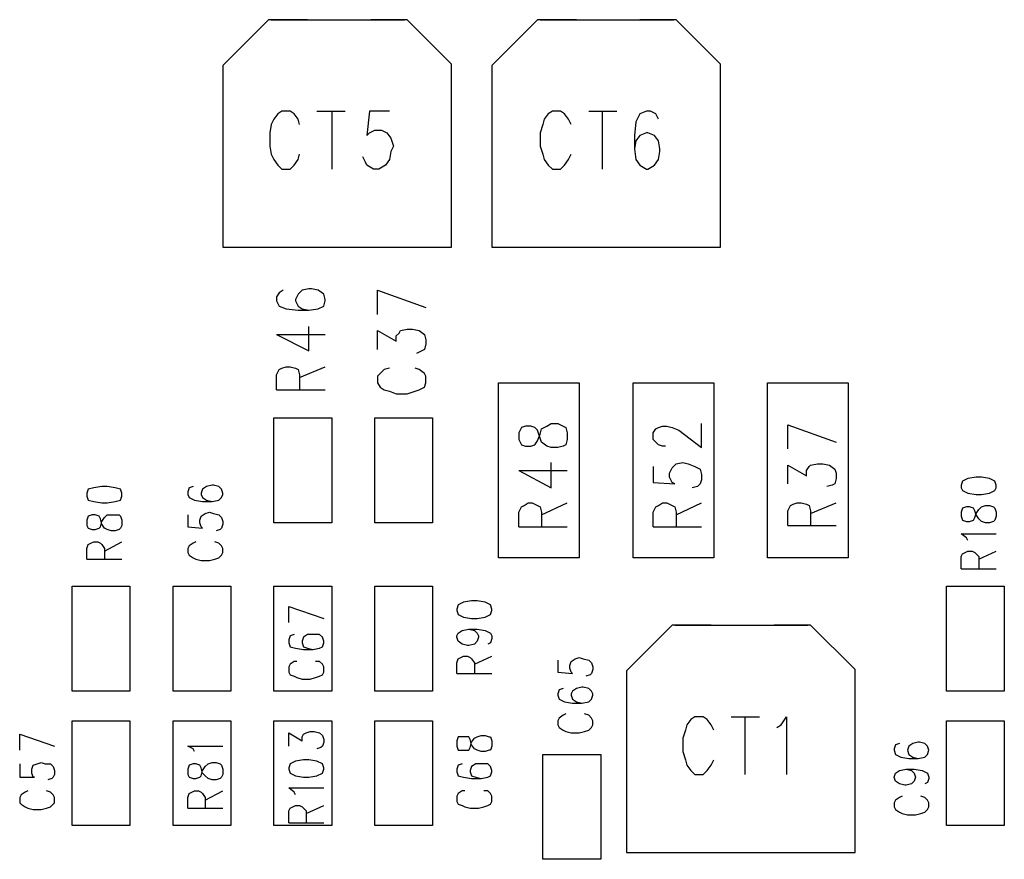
# Model space of a CAD drawing. Extents: x 11.9 to 28.1, y 10.8 to 21.2.
# Tile 20 of 44: x 21.5 to 22.3, y 15.5 to 16.1. Entities that reach past the tile are written whole.
import ezdxf

# ---------------------------------------------------------------- set-up
doc = ezdxf.new("R2010")
doc.units = 0
doc.header["$MEASUREMENT"] = 0
doc.layers.add('LAYNR1', color=2, linetype='Continuous')

msp = doc.modelspace()

# ---------------------------------------------------------------- linework, layer by layer
at = {"layer": 'LAYNR1'}
for points in [[(21.721, 16.13), (21.687, 16.096)], [(21.75, 16.13), (21.721, 16.13)], [(21.723, 16.13), (21.822, 16.13)], [(21.824, 16.13), (21.797, 16.13)], [(21.857, 16.097), (21.824, 16.13)], [(21.921, 16.13), (21.887, 16.096)], [(21.95, 16.13), (21.921, 16.13)], [(21.923, 16.13), (22.022, 16.13)], [(22.024, 16.13), (21.997, 16.13)], [(22.057, 16.097), (22.024, 16.13)], [(21.857, 15.961), (21.857, 16.097)], [(22.057, 15.961), (22.057, 16.097)], [(21.687, 16.096), (21.687, 15.961)], [(21.887, 16.096), (21.887, 15.961)], [(21.744, 16.052), (21.743, 16.056), (21.74, 16.06), (21.737, 16.062), (21.731, 16.062), (21.728, 16.06), (21.725, 16.056), (21.723, 16.052), (21.722, 16.046), (21.722, 16.036), (21.723, 16.03), (21.725, 16.026), (21.728, 16.022), (21.731, 16.019), (21.737, 16.019), (21.74, 16.022), (21.743, 16.026), (21.744, 16.03)], [(21.757, 16.062), (21.778, 16.062)], [(21.768, 16.062), (21.768, 16.019)], [(21.811, 16.062), (21.796, 16.062), (21.794, 16.044), (21.796, 16.046), (21.8, 16.048), (21.805, 16.048), (21.809, 16.046), (21.812, 16.042), (21.814, 16.036), (21.812, 16.032), (21.811, 16.026), (21.808, 16.022), (21.803, 16.019), (21.799, 16.019), (21.794, 16.022), (21.793, 16.024), (21.791, 16.028)], [(21.946, 16.052), (21.944, 16.056), (21.941, 16.06), (21.938, 16.062), (21.932, 16.062), (21.929, 16.06), (21.926, 16.056), (21.925, 16.052), (21.923, 16.046), (21.923, 16.036), (21.925, 16.03), (21.926, 16.026), (21.929, 16.022), (21.932, 16.019), (21.938, 16.019), (21.941, 16.022), (21.944, 16.026), (21.946, 16.03)], [(21.959, 16.062), (21.98, 16.062)], [(21.969, 16.062), (21.969, 16.019)], [(22.011, 16.056), (22.009, 16.06), (22.005, 16.062), (22.002, 16.062), (21.997, 16.06), (21.994, 16.054), (21.993, 16.044), (21.993, 16.034), (21.994, 16.026), (21.997, 16.022), (22.002, 16.019), (22.003, 16.019), (22.008, 16.022), (22.011, 16.026), (22.012, 16.032), (22.012, 16.034), (22.011, 16.04), (22.008, 16.044), (22.003, 16.046), (22.002, 16.046), (21.997, 16.044), (21.994, 16.04), (21.993, 16.034)], [(21.687, 15.961), (21.749, 15.961)], [(21.688, 15.961), (21.854, 15.961)], [(21.793, 15.961), (21.857, 15.961)], [(21.887, 15.961), (21.949, 15.961)], [(21.888, 15.961), (22.054, 15.961)], [(21.993, 15.961), (22.057, 15.961)], [(21.732, 15.929), (21.729, 15.927)], [(21.746, 15.929), (21.743, 15.926)], [(21.751, 15.93), (21.746, 15.929)], [(21.753, 15.93), (21.751, 15.93)], [(21.758, 15.929), (21.753, 15.93)], [(21.762, 15.926), (21.758, 15.929)], [(21.802, 15.929), (21.838, 15.916)], [(21.802, 15.911), (21.802, 15.929)], [(21.729, 15.927), (21.727, 15.924)], [(21.727, 15.924), (21.727, 15.921)], [(21.727, 15.921), (21.729, 15.917)], [(21.743, 15.926), (21.741, 15.922)], [(21.741, 15.922), (21.741, 15.921)], [(21.741, 15.921), (21.743, 15.917)], [(21.763, 15.922), (21.762, 15.926)], [(21.762, 15.917), (21.763, 15.921)], [(21.763, 15.921), (21.763, 15.922)], [(21.729, 15.917), (21.734, 15.915)], [(21.734, 15.915), (21.743, 15.914)], [(21.743, 15.917), (21.746, 15.915)], [(21.743, 15.914), (21.751, 15.914)], [(21.746, 15.915), (21.751, 15.914)], [(21.751, 15.914), (21.758, 15.915)], [(21.758, 15.915), (21.762, 15.917)], [(21.751, 15.884), (21.751, 15.902)], [(21.802, 15.885), (21.802, 15.899), (21.816, 15.891), (21.816, 15.895), (21.818, 15.897), (21.819, 15.899), (21.824, 15.9), (21.828, 15.9), (21.833, 15.899), (21.837, 15.896), (21.838, 15.892), (21.838, 15.889), (21.837, 15.885), (21.835, 15.884), (21.831, 15.882)], [(21.727, 15.896), (21.751, 15.884)], [(21.727, 15.896), (21.763, 15.896)], [(21.727, 15.866), (21.729, 15.87)], [(21.729, 15.87), (21.731, 15.871)], [(21.731, 15.871), (21.734, 15.872)], [(21.734, 15.872), (21.737, 15.872)], [(21.737, 15.872), (21.741, 15.871)], [(21.741, 15.871), (21.743, 15.87)], [(21.743, 15.87), (21.744, 15.866)], [(21.744, 15.864), (21.763, 15.872)], [(21.811, 15.871), (21.807, 15.87), (21.804, 15.867), (21.802, 15.865), (21.802, 15.86), (21.804, 15.857), (21.807, 15.855), (21.811, 15.854), (21.816, 15.852), (21.824, 15.852), (21.83, 15.854), (21.833, 15.855), (21.837, 15.857), (21.838, 15.86), (21.838, 15.865), (21.837, 15.867), (21.833, 15.87), (21.83, 15.871)], [(21.727, 15.855), (21.727, 15.866)], [(21.744, 15.866), (21.744, 15.855)], [(21.892, 15.73), (21.892, 15.86)], [(21.892, 15.86), (21.952, 15.86)], [(21.952, 15.86), (21.952, 15.73)], [(21.992, 15.73), (21.992, 15.86)], [(21.992, 15.86), (22.052, 15.86)], [(22.052, 15.86), (22.052, 15.73)], [(22.092, 15.73), (22.092, 15.86)], [(22.092, 15.86), (22.152, 15.86)], [(22.152, 15.86), (22.152, 15.73)], [(21.727, 15.855), (21.763, 15.855)], [(21.725, 15.756), (21.725, 15.834)], [(21.725, 15.834), (21.768, 15.834)], [(21.768, 15.834), (21.768, 15.756)], [(21.8, 15.756), (21.8, 15.834)], [(21.8, 15.834), (21.843, 15.834)], [(21.843, 15.834), (21.843, 15.756)], [(22.016, 15.813), (22.014, 15.813), (22.011, 15.814), (22.009, 15.816), (22.007, 15.818), (22.007, 15.823), (22.009, 15.826), (22.011, 15.827), (22.014, 15.828), (22.017, 15.828), (22.021, 15.827), (22.026, 15.825), (22.043, 15.812), (22.043, 15.83)], [(22.107, 15.829), (22.143, 15.816)], [(22.107, 15.811), (22.107, 15.829)], [(21.907, 15.795), (21.931, 15.782), (21.931, 15.801)], [(22.007, 15.798), (22.007, 15.786), (22.023, 15.785), (22.021, 15.786), (22.019, 15.79), (22.019, 15.793), (22.021, 15.797), (22.024, 15.8), (22.029, 15.801), (22.033, 15.8), (22.038, 15.798), (22.042, 15.796), (22.043, 15.792), (22.043, 15.788), (22.042, 15.785), (22.04, 15.783), (22.036, 15.782)], [(22.107, 15.785), (22.107, 15.799)], [(22.107, 15.799), (22.121, 15.791)], [(22.121, 15.795), (22.123, 15.798)], [(22.123, 15.798), (22.124, 15.799)], [(22.124, 15.799), (22.129, 15.8)], [(22.129, 15.8), (22.133, 15.8)], [(22.133, 15.8), (22.138, 15.799)], [(22.138, 15.799), (22.142, 15.796)], [(21.907, 15.795), (21.943, 15.795)], [(22.121, 15.791), (22.121, 15.795)], [(22.142, 15.796), (22.143, 15.793)], [(22.143, 15.793), (22.143, 15.789)], [(22.247, 15.79), (22.241, 15.789)], [(22.251, 15.79), (22.247, 15.79)], [(22.257, 15.789), (22.251, 15.79)], [(21.591, 15.782), (21.587, 15.781)], [(21.597, 15.783), (21.591, 15.782)], [(21.601, 15.783), (21.597, 15.783)], [(21.607, 15.782), (21.601, 15.783)], [(21.611, 15.781), (21.607, 15.782)], [(21.662, 15.782), (21.661, 15.779)], [(21.665, 15.783), (21.662, 15.782)], [(21.675, 15.783), (21.672, 15.781)], [(21.679, 15.784), (21.675, 15.783)], [(21.68, 15.784), (21.679, 15.784)], [(21.684, 15.783), (21.68, 15.784)], [(21.686, 15.781), (21.684, 15.783)], [(22.14, 15.784), (22.136, 15.783)], [(22.142, 15.785), (22.14, 15.784)], [(22.143, 15.789), (22.142, 15.785)], [(22.237, 15.787), (22.236, 15.784)], [(22.236, 15.784), (22.236, 15.782)], [(22.236, 15.782), (22.237, 15.78)], [(22.241, 15.789), (22.237, 15.787)], [(22.261, 15.787), (22.257, 15.789)], [(22.262, 15.784), (22.261, 15.787)], [(22.261, 15.78), (22.262, 15.782)], [(22.262, 15.782), (22.262, 15.784)], [(21.587, 15.781), (21.586, 15.778)], [(21.586, 15.778), (21.586, 15.776)], [(21.586, 15.776), (21.587, 15.773)], [(21.612, 15.778), (21.611, 15.781)], [(21.611, 15.773), (21.612, 15.776)], [(21.612, 15.776), (21.612, 15.778)], [(21.661, 15.779), (21.661, 15.777)], [(21.661, 15.777), (21.662, 15.775)], [(21.662, 15.775), (21.666, 15.773)], [(21.672, 15.781), (21.671, 15.778)], [(21.671, 15.778), (21.671, 15.777)], [(21.671, 15.777), (21.672, 15.775)], [(21.672, 15.775), (21.675, 15.773)], [(21.684, 15.773), (21.686, 15.775)], [(21.687, 15.778), (21.686, 15.781)], [(21.686, 15.775), (21.687, 15.777)], [(21.687, 15.777), (21.687, 15.778)], [(22.237, 15.78), (22.241, 15.778)], [(22.241, 15.778), (22.247, 15.777)], [(22.247, 15.777), (22.251, 15.777)], [(22.251, 15.777), (22.257, 15.778)], [(22.257, 15.778), (22.261, 15.78)], [(21.587, 15.773), (21.591, 15.772)], [(21.591, 15.772), (21.597, 15.771)], [(21.597, 15.771), (21.601, 15.771)], [(21.601, 15.771), (21.607, 15.772)], [(21.607, 15.772), (21.611, 15.773)], [(21.666, 15.773), (21.672, 15.772)], [(21.672, 15.772), (21.679, 15.772)], [(21.675, 15.773), (21.679, 15.772)], [(21.679, 15.772), (21.684, 15.773)], [(21.907, 15.753), (21.907, 15.764), (21.909, 15.768), (21.911, 15.769), (21.914, 15.771), (21.917, 15.771), (21.921, 15.769), (21.923, 15.768), (21.924, 15.764), (21.924, 15.753)], [(21.924, 15.762), (21.943, 15.771)], [(22.007, 15.753), (22.007, 15.764), (22.009, 15.768), (22.011, 15.769), (22.014, 15.771), (22.017, 15.771), (22.021, 15.769), (22.023, 15.768), (22.024, 15.764), (22.024, 15.753)], [(22.024, 15.762), (22.043, 15.771)], [(22.107, 15.765), (22.109, 15.769)], [(22.109, 15.769), (22.111, 15.77)], [(22.111, 15.77), (22.114, 15.771)], [(22.114, 15.771), (22.117, 15.771)], [(22.117, 15.771), (22.121, 15.77)], [(22.121, 15.77), (22.123, 15.769)], [(22.123, 15.769), (22.124, 15.765)], [(22.124, 15.763), (22.143, 15.771)], [(22.24, 15.768), (22.237, 15.767)], [(22.242, 15.768), (22.24, 15.768)], [(22.245, 15.767), (22.242, 15.768)], [(22.249, 15.766), (22.251, 15.768)], [(22.251, 15.768), (22.254, 15.769)], [(22.254, 15.769), (22.257, 15.769)], [(22.257, 15.769), (22.26, 15.768)], [(22.26, 15.768), (22.261, 15.767)], [(21.587, 15.761), (21.586, 15.758)], [(21.59, 15.762), (21.587, 15.761)], [(21.592, 15.762), (21.59, 15.762)], [(21.595, 15.761), (21.592, 15.762)], [(21.596, 15.759), (21.595, 15.761)], [(21.597, 15.757), (21.599, 15.76)], [(21.599, 15.76), (21.601, 15.762)], [(21.601, 15.762), (21.604, 15.762)], [(21.604, 15.762), (21.607, 15.762)], [(21.607, 15.762), (21.61, 15.762)], [(21.61, 15.762), (21.611, 15.761)], [(21.611, 15.761), (21.612, 15.758)], [(21.661, 15.762), (21.661, 15.753)], [(21.67, 15.758), (21.671, 15.761)], [(21.671, 15.761), (21.674, 15.763)], [(21.674, 15.763), (21.677, 15.764)], [(21.677, 15.764), (21.68, 15.763)], [(21.68, 15.763), (21.684, 15.762)], [(21.684, 15.762), (21.686, 15.76)], [(21.686, 15.76), (21.687, 15.757)], [(22.107, 15.754), (22.107, 15.765)], [(22.124, 15.765), (22.124, 15.754)], [(22.237, 15.767), (22.236, 15.764)], [(22.236, 15.764), (22.236, 15.761)], [(22.236, 15.761), (22.237, 15.758)], [(22.246, 15.765), (22.245, 15.767)], [(22.245, 15.758), (22.246, 15.76)], [(22.247, 15.762), (22.246, 15.765)], [(22.246, 15.76), (22.247, 15.763)], [(22.247, 15.763), (22.249, 15.766)], [(22.249, 15.759), (22.247, 15.762)], [(22.261, 15.767), (22.262, 15.764)], [(22.262, 15.761), (22.261, 15.758)], [(22.262, 15.764), (22.262, 15.761)], [(21.586, 15.758), (21.586, 15.754)], [(21.586, 15.754), (21.587, 15.752)], [(21.595, 15.752), (21.596, 15.753)], [(21.597, 15.755), (21.596, 15.759)], [(21.596, 15.753), (21.597, 15.757)], [(21.599, 15.752), (21.597, 15.755)], [(21.612, 15.754), (21.611, 15.752)], [(21.612, 15.758), (21.612, 15.754)], [(21.661, 15.753), (21.672, 15.752)], [(21.67, 15.756), (21.67, 15.758)], [(21.671, 15.753), (21.67, 15.756)], [(21.672, 15.752), (21.671, 15.753)], [(21.687, 15.755), (21.686, 15.752)], [(21.687, 15.757), (21.687, 15.755)], [(21.768, 15.756), (21.725, 15.756)], [(21.843, 15.756), (21.8, 15.756)], [(21.907, 15.753), (21.943, 15.753)], [(22.007, 15.753), (22.043, 15.753)], [(22.107, 15.754), (22.143, 15.754)], [(22.237, 15.758), (22.24, 15.757)], [(22.24, 15.757), (22.242, 15.757)], [(22.242, 15.757), (22.245, 15.758)], [(22.251, 15.757), (22.249, 15.759)], [(22.254, 15.756), (22.251, 15.757)], [(22.257, 15.756), (22.254, 15.756)], [(22.26, 15.757), (22.257, 15.756)], [(22.261, 15.758), (22.26, 15.757)], [(21.587, 15.752), (21.59, 15.751)], [(21.59, 15.751), (21.592, 15.751)], [(21.592, 15.751), (21.595, 15.752)], [(21.601, 15.751), (21.599, 15.752)], [(21.604, 15.75), (21.601, 15.751)], [(21.607, 15.75), (21.604, 15.75)], [(21.61, 15.751), (21.607, 15.75)], [(21.611, 15.752), (21.61, 15.751)], [(21.685, 15.751), (21.682, 15.75)], [(21.686, 15.752), (21.685, 15.751)], [(22.24, 15.745), (22.236, 15.748)], [(22.236, 15.748), (22.262, 15.748)], [(21.586, 15.737), (21.587, 15.74)], [(21.587, 15.74), (21.589, 15.741)], [(21.589, 15.741), (21.591, 15.742)], [(21.591, 15.742), (21.594, 15.742)], [(21.594, 15.742), (21.596, 15.741)], [(21.596, 15.741), (21.597, 15.74)], [(21.597, 15.74), (21.599, 15.737)], [(21.599, 15.735), (21.612, 15.742)], [(21.662, 15.739), (21.661, 15.737)], [(21.665, 15.741), (21.662, 15.739)], [(21.667, 15.742), (21.665, 15.741)], [(21.684, 15.741), (21.681, 15.742)], [(21.686, 15.739), (21.684, 15.741)], [(21.687, 15.737), (21.686, 15.739)], [(22.241, 15.743), (22.24, 15.745)], [(21.586, 15.729), (21.586, 15.737)], [(21.599, 15.737), (21.599, 15.729)], [(21.661, 15.737), (21.661, 15.734)], [(21.661, 15.734), (21.662, 15.732)], [(21.662, 15.732), (21.665, 15.73)], [(21.684, 15.73), (21.686, 15.732)], [(21.686, 15.732), (21.687, 15.734)], [(21.687, 15.734), (21.687, 15.737)], [(22.236, 15.731), (22.237, 15.733)], [(22.236, 15.722), (22.236, 15.731)], [(22.237, 15.733), (22.239, 15.734)], [(22.239, 15.734), (22.241, 15.735)], [(22.241, 15.735), (22.244, 15.735)], [(22.244, 15.735), (22.246, 15.734)], [(22.246, 15.734), (22.247, 15.733)], [(22.247, 15.733), (22.249, 15.731)], [(22.249, 15.729), (22.262, 15.735)], [(22.249, 15.731), (22.249, 15.722)], [(21.586, 15.729), (21.612, 15.729)], [(21.665, 15.73), (21.667, 15.729)], [(21.667, 15.729), (21.671, 15.728)], [(21.671, 15.728), (21.677, 15.728)], [(21.677, 15.728), (21.681, 15.729)], [(21.681, 15.729), (21.684, 15.73)], [(21.952, 15.73), (21.892, 15.73)], [(22.052, 15.73), (21.992, 15.73)], [(22.152, 15.73), (22.092, 15.73)], [(22.236, 15.722), (22.262, 15.722)], [(21.575, 15.631), (21.575, 15.709)], [(21.575, 15.709), (21.618, 15.709)], [(21.618, 15.709), (21.618, 15.631)], [(21.65, 15.631), (21.65, 15.709)], [(21.65, 15.709), (21.693, 15.709)], [(21.693, 15.709), (21.693, 15.631)], [(21.725, 15.631), (21.725, 15.709)], [(21.725, 15.709), (21.768, 15.709)], [(21.768, 15.709), (21.768, 15.631)], [(21.8, 15.631), (21.8, 15.709)], [(21.8, 15.709), (21.843, 15.709)], [(21.843, 15.709), (21.843, 15.631)], [(22.225, 15.631), (22.225, 15.709)], [(22.225, 15.709), (22.268, 15.709)], [(22.268, 15.709), (22.268, 15.631)], [(21.862, 15.695), (21.861, 15.692)], [(21.866, 15.697), (21.862, 15.695)], [(21.872, 15.698), (21.866, 15.697)], [(21.876, 15.698), (21.872, 15.698)], [(21.882, 15.697), (21.876, 15.698)], [(21.886, 15.695), (21.882, 15.697)], [(21.887, 15.692), (21.886, 15.695)], [(21.736, 15.694), (21.762, 15.685)], [(21.736, 15.682), (21.736, 15.694)], [(21.861, 15.692), (21.861, 15.691)], [(21.861, 15.691), (21.862, 15.688)], [(21.862, 15.688), (21.866, 15.686)], [(21.882, 15.686), (21.886, 15.688)], [(21.886, 15.688), (21.887, 15.691)], [(21.887, 15.691), (21.887, 15.692)], [(21.866, 15.686), (21.872, 15.685)], [(21.872, 15.685), (21.876, 15.685)], [(21.876, 15.685), (21.882, 15.686)], [(22.021, 15.68), (21.987, 15.646)], [(22.05, 15.68), (22.021, 15.68)], [(22.023, 15.68), (22.122, 15.68)], [(22.124, 15.68), (22.097, 15.68)], [(22.157, 15.647), (22.124, 15.68)], [(21.74, 15.673), (21.737, 15.672)], [(21.75, 15.673), (21.747, 15.671)], [(21.754, 15.673), (21.75, 15.673)], [(21.755, 15.673), (21.754, 15.673)], [(21.759, 15.673), (21.755, 15.673)], [(21.761, 15.671), (21.759, 15.673)], [(21.861, 15.672), (21.862, 15.674)], [(21.862, 15.674), (21.865, 15.676)], [(21.865, 15.676), (21.87, 15.677)], [(21.87, 15.677), (21.874, 15.676)], [(21.87, 15.677), (21.876, 15.677)], [(21.874, 15.676), (21.876, 15.674)], [(21.876, 15.677), (21.882, 15.676)], [(21.876, 15.674), (21.877, 15.672)], [(21.882, 15.676), (21.886, 15.674)], [(21.886, 15.674), (21.887, 15.672)], [(21.737, 15.672), (21.736, 15.669)], [(21.736, 15.669), (21.736, 15.667)], [(21.736, 15.667), (21.737, 15.664)], [(21.747, 15.671), (21.746, 15.668)], [(21.746, 15.668), (21.746, 15.667)], [(21.746, 15.667), (21.747, 15.664)], [(21.762, 15.668), (21.761, 15.671)], [(21.761, 15.664), (21.762, 15.667)], [(21.762, 15.667), (21.762, 15.668)], [(21.861, 15.671), (21.861, 15.672)], [(21.862, 15.668), (21.861, 15.671)], [(21.865, 15.666), (21.862, 15.668)], [(21.869, 15.665), (21.865, 15.666)], [(21.87, 15.665), (21.869, 15.665)], [(21.874, 15.666), (21.87, 15.665)], [(21.876, 15.668), (21.874, 15.666)], [(21.877, 15.671), (21.876, 15.668)], [(21.877, 15.672), (21.877, 15.671)], [(21.886, 15.667), (21.884, 15.666)], [(21.887, 15.67), (21.886, 15.667)], [(21.887, 15.672), (21.887, 15.67)], [(21.737, 15.664), (21.741, 15.663)], [(21.741, 15.663), (21.747, 15.662)], [(21.747, 15.664), (21.75, 15.663)], [(21.747, 15.662), (21.754, 15.662)], [(21.75, 15.663), (21.754, 15.662)], [(21.754, 15.662), (21.759, 15.663)], [(21.759, 15.663), (21.761, 15.664)], [(21.737, 15.651), (21.736, 15.649)], [(21.74, 15.653), (21.737, 15.651)], [(21.742, 15.653), (21.74, 15.653)], [(21.759, 15.653), (21.756, 15.653)], [(21.761, 15.651), (21.759, 15.653)], [(21.762, 15.649), (21.761, 15.651)], [(21.861, 15.652), (21.862, 15.655)], [(21.861, 15.644), (21.861, 15.652)], [(21.862, 15.655), (21.864, 15.656)], [(21.864, 15.656), (21.866, 15.657)], [(21.866, 15.657), (21.869, 15.657)], [(21.869, 15.657), (21.871, 15.656)], [(21.871, 15.656), (21.872, 15.655)], [(21.872, 15.655), (21.874, 15.652)], [(21.874, 15.651), (21.887, 15.657)], [(21.874, 15.652), (21.874, 15.644)], [(21.936, 15.654), (21.936, 15.645)], [(21.945, 15.65), (21.946, 15.653)], [(21.946, 15.653), (21.949, 15.655)], [(21.949, 15.655), (21.952, 15.656)], [(21.952, 15.656), (21.955, 15.655)], [(21.955, 15.655), (21.959, 15.654)], [(21.959, 15.654), (21.961, 15.652)], [(21.961, 15.652), (21.962, 15.649)], [(21.736, 15.649), (21.736, 15.645)], [(21.736, 15.645), (21.737, 15.643)], [(21.737, 15.643), (21.74, 15.642)], [(21.759, 15.642), (21.761, 15.643)], [(21.761, 15.643), (21.762, 15.645)], [(21.762, 15.645), (21.762, 15.649)], [(21.861, 15.644), (21.887, 15.644)], [(21.936, 15.645), (21.947, 15.644)], [(21.945, 15.648), (21.945, 15.65)], [(21.946, 15.645), (21.945, 15.648)], [(21.947, 15.644), (21.946, 15.645)], [(21.96, 15.643), (21.957, 15.642)], [(21.961, 15.644), (21.96, 15.643)], [(21.962, 15.647), (21.961, 15.644)], [(21.962, 15.649), (21.962, 15.647)], [(21.987, 15.646), (21.987, 15.511)], [(22.157, 15.511), (22.157, 15.647)], [(21.74, 15.642), (21.742, 15.641)], [(21.742, 15.641), (21.746, 15.64)], [(21.746, 15.64), (21.752, 15.64)], [(21.752, 15.64), (21.756, 15.641)], [(21.756, 15.641), (21.759, 15.642)], [(21.618, 15.631), (21.575, 15.631)], [(21.693, 15.631), (21.65, 15.631)], [(21.768, 15.631), (21.725, 15.631)], [(21.843, 15.631), (21.8, 15.631)], [(21.937, 15.632), (21.936, 15.629)], [(21.936, 15.629), (21.936, 15.628)], [(21.94, 15.633), (21.937, 15.632)], [(21.947, 15.631), (21.946, 15.629)], [(21.946, 15.629), (21.946, 15.628)], [(21.95, 15.633), (21.947, 15.631)], [(21.954, 15.634), (21.95, 15.633)], [(21.955, 15.634), (21.954, 15.634)], [(21.959, 15.633), (21.955, 15.634)], [(21.961, 15.631), (21.959, 15.633)], [(21.962, 15.629), (21.961, 15.631)], [(21.962, 15.628), (21.962, 15.629)], [(22.268, 15.631), (22.225, 15.631)], [(21.936, 15.628), (21.937, 15.625)], [(21.937, 15.625), (21.941, 15.623)], [(21.941, 15.623), (21.947, 15.622)], [(21.946, 15.628), (21.947, 15.625)], [(21.947, 15.625), (21.95, 15.623)], [(21.947, 15.622), (21.954, 15.622)], [(21.95, 15.623), (21.954, 15.622)], [(21.954, 15.622), (21.959, 15.623)], [(21.959, 15.623), (21.961, 15.625)], [(21.961, 15.625), (21.962, 15.628)], [(21.942, 15.614), (21.94, 15.613)], [(21.959, 15.613), (21.956, 15.614)], [(21.575, 15.531), (21.575, 15.609)], [(21.575, 15.609), (21.618, 15.609)], [(21.618, 15.609), (21.618, 15.531)], [(21.65, 15.531), (21.65, 15.609)], [(21.65, 15.609), (21.693, 15.609)], [(21.693, 15.609), (21.693, 15.531)], [(21.725, 15.531), (21.725, 15.609)], [(21.725, 15.609), (21.768, 15.609)], [(21.768, 15.609), (21.768, 15.531)], [(21.8, 15.531), (21.8, 15.609)], [(21.8, 15.609), (21.843, 15.609)], [(21.843, 15.609), (21.843, 15.531)], [(21.937, 15.611), (21.936, 15.609)], [(21.936, 15.609), (21.936, 15.606)], [(21.94, 15.613), (21.937, 15.611)], [(21.961, 15.611), (21.959, 15.613)], [(21.962, 15.609), (21.961, 15.611)], [(21.962, 15.606), (21.962, 15.609)], [(22.052, 15.602), (22.05, 15.606), (22.047, 15.61), (22.044, 15.612), (22.038, 15.612), (22.035, 15.61), (22.032, 15.606), (22.031, 15.602), (22.029, 15.596), (22.029, 15.586), (22.031, 15.58), (22.032, 15.576), (22.035, 15.572), (22.038, 15.569), (22.044, 15.569), (22.047, 15.572), (22.05, 15.576), (22.052, 15.58)], [(22.065, 15.612), (22.086, 15.612)], [(22.075, 15.612), (22.075, 15.569)], [(22.099, 15.604), (22.102, 15.606), (22.106, 15.612), (22.106, 15.569)], [(22.225, 15.531), (22.225, 15.609)], [(22.225, 15.609), (22.268, 15.609)], [(22.268, 15.609), (22.268, 15.531)], [(21.536, 15.599), (21.562, 15.59)], [(21.536, 15.587), (21.536, 15.599)], [(21.736, 15.59), (21.736, 15.6)], [(21.736, 15.6), (21.746, 15.594)], [(21.746, 15.597), (21.747, 15.599)], [(21.747, 15.599), (21.749, 15.6)], [(21.749, 15.6), (21.752, 15.601)], [(21.752, 15.601), (21.755, 15.601)], [(21.755, 15.601), (21.759, 15.6)], [(21.759, 15.6), (21.761, 15.598)], [(21.936, 15.606), (21.937, 15.604)], [(21.937, 15.604), (21.94, 15.602)], [(21.94, 15.602), (21.942, 15.601)], [(21.942, 15.601), (21.946, 15.6)], [(21.946, 15.6), (21.952, 15.6)], [(21.952, 15.6), (21.956, 15.601)], [(21.956, 15.601), (21.959, 15.602)], [(21.959, 15.602), (21.961, 15.604)], [(21.961, 15.604), (21.962, 15.606)], [(21.746, 15.594), (21.746, 15.597)], [(21.761, 15.598), (21.762, 15.595)], [(21.762, 15.593), (21.761, 15.59)], [(21.762, 15.595), (21.762, 15.593)], [(21.862, 15.597), (21.861, 15.594)], [(21.861, 15.594), (21.861, 15.59)], [(21.865, 15.597), (21.862, 15.597)], [(21.867, 15.597), (21.865, 15.597)], [(21.87, 15.597), (21.867, 15.597)], [(21.871, 15.595), (21.87, 15.597)], [(21.872, 15.591), (21.871, 15.595)], [(21.871, 15.589), (21.872, 15.593)], [(21.872, 15.593), (21.874, 15.596)], [(21.874, 15.596), (21.876, 15.597)], [(21.876, 15.597), (21.879, 15.598)], [(21.879, 15.598), (21.882, 15.598)], [(21.882, 15.598), (21.885, 15.597)], [(21.885, 15.597), (21.886, 15.597)], [(21.886, 15.597), (21.887, 15.594)], [(21.887, 15.594), (21.887, 15.59)], [(22.19, 15.592), (22.187, 15.591)], [(22.2, 15.592), (22.197, 15.59)], [(22.204, 15.593), (22.2, 15.592)], [(22.205, 15.593), (22.204, 15.593)], [(22.209, 15.592), (22.205, 15.593)], [(22.211, 15.59), (22.209, 15.592)], [(21.665, 15.588), (21.661, 15.59)], [(21.661, 15.59), (21.687, 15.59)], [(21.666, 15.586), (21.665, 15.588)], [(21.76, 15.589), (21.757, 15.588)], [(21.761, 15.59), (21.76, 15.589)], [(21.861, 15.59), (21.862, 15.587)], [(21.862, 15.587), (21.865, 15.587)], [(21.865, 15.587), (21.867, 15.587)], [(21.867, 15.587), (21.87, 15.587)], [(21.87, 15.587), (21.871, 15.589)], [(21.874, 15.588), (21.872, 15.591)], [(21.876, 15.587), (21.874, 15.588)], [(21.879, 15.586), (21.876, 15.587)], [(21.882, 15.586), (21.879, 15.586)], [(21.885, 15.587), (21.882, 15.586)], [(21.886, 15.587), (21.885, 15.587)], [(21.887, 15.59), (21.886, 15.587)], [(22.187, 15.591), (22.186, 15.588)], [(22.186, 15.588), (22.186, 15.587)], [(22.186, 15.587), (22.187, 15.584)], [(22.197, 15.59), (22.196, 15.587)], [(22.196, 15.587), (22.196, 15.587)], [(22.196, 15.587), (22.197, 15.584)], [(22.212, 15.587), (22.211, 15.59)], [(22.211, 15.584), (22.212, 15.587)], [(22.212, 15.587), (22.212, 15.587)], [(21.536, 15.577), (21.536, 15.567)], [(21.546, 15.576), (21.549, 15.577)], [(21.549, 15.577), (21.552, 15.578)], [(21.552, 15.578), (21.555, 15.577)], [(21.555, 15.577), (21.559, 15.577)], [(21.559, 15.577), (21.561, 15.575)], [(21.665, 15.577), (21.662, 15.576)], [(21.667, 15.577), (21.665, 15.577)], [(21.67, 15.576), (21.667, 15.577)], [(21.674, 15.575), (21.676, 15.577)], [(21.676, 15.577), (21.679, 15.578)], [(21.679, 15.578), (21.682, 15.578)], [(21.682, 15.578), (21.685, 15.577)], [(21.685, 15.577), (21.686, 15.576)], [(21.737, 15.577), (21.736, 15.574)], [(21.741, 15.579), (21.737, 15.577)], [(21.747, 15.58), (21.741, 15.579)], [(21.751, 15.58), (21.747, 15.58)], [(21.757, 15.579), (21.751, 15.58)], [(21.761, 15.577), (21.757, 15.579)], [(21.762, 15.574), (21.761, 15.577)], [(21.865, 15.577), (21.862, 15.576)], [(21.875, 15.577), (21.872, 15.575)], [(21.879, 15.577), (21.875, 15.577)], [(21.88, 15.577), (21.879, 15.577)], [(21.884, 15.577), (21.88, 15.577)], [(21.886, 15.575), (21.884, 15.577)], [(21.925, 15.506), (21.925, 15.584)], [(21.925, 15.584), (21.968, 15.584)], [(21.968, 15.584), (21.968, 15.506)], [(22.187, 15.584), (22.191, 15.582)], [(22.191, 15.582), (22.197, 15.581)], [(22.197, 15.584), (22.2, 15.582)], [(22.197, 15.581), (22.204, 15.581)], [(22.2, 15.582), (22.204, 15.581)], [(22.204, 15.581), (22.209, 15.582)], [(22.209, 15.582), (22.211, 15.584)], [(21.545, 15.573), (21.546, 15.576)], [(21.545, 15.57), (21.545, 15.573)], [(21.546, 15.567), (21.545, 15.57)], [(21.561, 15.575), (21.562, 15.572)], [(21.562, 15.572), (21.562, 15.569)], [(21.662, 15.576), (21.661, 15.573)], [(21.661, 15.573), (21.661, 15.569)], [(21.671, 15.574), (21.67, 15.576)], [(21.672, 15.57), (21.671, 15.574)], [(21.671, 15.568), (21.672, 15.572)], [(21.672, 15.572), (21.674, 15.575)], [(21.674, 15.568), (21.672, 15.57)], [(21.686, 15.576), (21.687, 15.573)], [(21.687, 15.573), (21.687, 15.569)], [(21.736, 15.574), (21.736, 15.573)], [(21.736, 15.573), (21.737, 15.57)], [(21.737, 15.57), (21.741, 15.568)], [(21.757, 15.568), (21.761, 15.57)], [(21.761, 15.57), (21.762, 15.573)], [(21.762, 15.573), (21.762, 15.574)], [(21.862, 15.576), (21.861, 15.573)], [(21.861, 15.573), (21.861, 15.571)], [(21.861, 15.571), (21.862, 15.568)], [(21.872, 15.575), (21.871, 15.572)], [(21.871, 15.572), (21.871, 15.571)], [(21.871, 15.571), (21.872, 15.568)], [(21.887, 15.572), (21.886, 15.575)], [(21.886, 15.568), (21.887, 15.571)], [(21.887, 15.571), (21.887, 15.572)], [(22.186, 15.567), (22.187, 15.57)], [(22.187, 15.57), (22.19, 15.572)], [(22.19, 15.572), (22.195, 15.573)], [(22.195, 15.573), (22.199, 15.572)], [(22.195, 15.573), (22.201, 15.573)], [(22.199, 15.572), (22.201, 15.57)], [(22.201, 15.573), (22.207, 15.572)], [(22.201, 15.57), (22.202, 15.567)], [(22.207, 15.572), (22.211, 15.57)], [(22.211, 15.57), (22.212, 15.567)], [(21.536, 15.567), (21.547, 15.567)], [(21.547, 15.567), (21.546, 15.567)], [(21.56, 15.566), (21.557, 15.565)], [(21.561, 15.567), (21.56, 15.566)], [(21.562, 15.569), (21.561, 15.567)], [(21.661, 15.569), (21.662, 15.567)], [(21.662, 15.567), (21.665, 15.566)], [(21.665, 15.566), (21.667, 15.566)], [(21.667, 15.566), (21.67, 15.567)], [(21.67, 15.567), (21.671, 15.568)], [(21.676, 15.566), (21.674, 15.568)], [(21.679, 15.565), (21.676, 15.566)], [(21.682, 15.565), (21.679, 15.565)], [(21.685, 15.566), (21.682, 15.565)], [(21.686, 15.567), (21.685, 15.566)], [(21.687, 15.569), (21.686, 15.567)], [(21.741, 15.568), (21.747, 15.567)], [(21.747, 15.567), (21.751, 15.567)], [(21.751, 15.567), (21.757, 15.568)], [(21.862, 15.568), (21.866, 15.567)], [(21.866, 15.567), (21.872, 15.566)], [(21.872, 15.568), (21.875, 15.567)], [(21.872, 15.566), (21.879, 15.566)], [(21.875, 15.567), (21.879, 15.566)], [(21.879, 15.566), (21.884, 15.567)], [(21.884, 15.567), (21.886, 15.568)], [(22.187, 15.564), (22.186, 15.567)], [(22.186, 15.567), (22.186, 15.567)], [(22.19, 15.562), (22.187, 15.564)], [(22.201, 15.564), (22.199, 15.562)], [(22.202, 15.567), (22.201, 15.564)], [(22.202, 15.567), (22.202, 15.567)], [(22.211, 15.563), (22.209, 15.562)], [(22.212, 15.566), (22.211, 15.563)], [(22.212, 15.567), (22.212, 15.566)], [(21.54, 15.556), (21.537, 15.554)], [(21.542, 15.557), (21.54, 15.556)], [(21.559, 15.556), (21.556, 15.557)], [(21.561, 15.554), (21.559, 15.556)], [(21.661, 15.552), (21.662, 15.555)], [(21.662, 15.555), (21.664, 15.556)], [(21.664, 15.556), (21.666, 15.557)], [(21.666, 15.557), (21.669, 15.557)], [(21.669, 15.557), (21.671, 15.556)], [(21.671, 15.556), (21.672, 15.555)], [(21.672, 15.555), (21.674, 15.552)], [(21.674, 15.55), (21.687, 15.557)], [(21.74, 15.556), (21.736, 15.559)], [(21.736, 15.559), (21.762, 15.559)], [(21.741, 15.554), (21.74, 15.556)], [(21.862, 15.555), (21.861, 15.553)], [(21.865, 15.557), (21.862, 15.555)], [(21.867, 15.557), (21.865, 15.557)], [(21.884, 15.557), (21.881, 15.557)], [(21.886, 15.555), (21.884, 15.557)], [(21.887, 15.553), (21.886, 15.555)], [(22.194, 15.561), (22.19, 15.562)], [(22.195, 15.561), (22.194, 15.561)], [(22.199, 15.562), (22.195, 15.561)], [(21.537, 15.554), (21.536, 15.552)], [(21.536, 15.552), (21.536, 15.548)], [(21.536, 15.548), (21.537, 15.547)], [(21.562, 15.552), (21.561, 15.554)], [(21.561, 15.547), (21.562, 15.548)], [(21.562, 15.548), (21.562, 15.552)], [(21.661, 15.544), (21.661, 15.552)], [(21.674, 15.552), (21.674, 15.544)], [(21.861, 15.553), (21.861, 15.549)], [(21.861, 15.549), (21.862, 15.547)], [(21.886, 15.547), (21.887, 15.549)], [(21.887, 15.549), (21.887, 15.553)], [(22.187, 15.55), (22.186, 15.548)], [(22.186, 15.548), (22.186, 15.545)], [(22.19, 15.552), (22.187, 15.55)], [(22.192, 15.553), (22.19, 15.552)], [(22.209, 15.552), (22.206, 15.553)], [(22.211, 15.55), (22.209, 15.552)], [(22.212, 15.548), (22.211, 15.55)], [(22.212, 15.545), (22.212, 15.548)], [(21.537, 15.547), (21.54, 15.545)], [(21.54, 15.545), (21.542, 15.544)], [(21.542, 15.544), (21.546, 15.543)], [(21.546, 15.543), (21.552, 15.543)], [(21.552, 15.543), (21.556, 15.544)], [(21.556, 15.544), (21.559, 15.545)], [(21.559, 15.545), (21.561, 15.547)], [(21.661, 15.544), (21.687, 15.544)], [(21.736, 15.542), (21.737, 15.544)], [(21.736, 15.533), (21.736, 15.542)], [(21.737, 15.544), (21.739, 15.545)], [(21.739, 15.545), (21.741, 15.546)], [(21.741, 15.546), (21.744, 15.546)], [(21.744, 15.546), (21.746, 15.545)], [(21.746, 15.545), (21.747, 15.544)], [(21.747, 15.544), (21.749, 15.542)], [(21.749, 15.54), (21.762, 15.546)], [(21.749, 15.542), (21.749, 15.533)], [(21.862, 15.547), (21.865, 15.546)], [(21.865, 15.546), (21.867, 15.545)], [(21.867, 15.545), (21.871, 15.544)], [(21.871, 15.544), (21.877, 15.544)], [(21.877, 15.544), (21.881, 15.545)], [(21.881, 15.545), (21.884, 15.546)], [(21.884, 15.546), (21.886, 15.547)], [(22.186, 15.545), (22.187, 15.543)], [(22.187, 15.543), (22.19, 15.541)], [(22.19, 15.541), (22.192, 15.54)], [(22.206, 15.54), (22.209, 15.541)], [(22.209, 15.541), (22.211, 15.543)], [(22.211, 15.543), (22.212, 15.545)], [(22.192, 15.54), (22.196, 15.539)], [(22.196, 15.539), (22.202, 15.539)], [(22.202, 15.539), (22.206, 15.54)], [(21.618, 15.531), (21.575, 15.531)], [(21.693, 15.531), (21.65, 15.531)], [(21.768, 15.531), (21.725, 15.531)], [(21.736, 15.533), (21.762, 15.533)], [(21.843, 15.531), (21.8, 15.531)], [(22.268, 15.531), (22.225, 15.531)], [(21.968, 15.506), (21.925, 15.506)], [(21.987, 15.511), (22.049, 15.511)], [(21.988, 15.511), (22.154, 15.511)], [(22.093, 15.511), (22.157, 15.511)]]:
    msp.add_lwpolyline(points, dxfattribs=at)
msp.add_lwpolyline([(21.907, 15.818), (21.909, 15.814), (21.912, 15.813), (21.916, 15.813), (21.919, 15.814), (21.921, 15.817), (21.923, 15.822), (21.924, 15.826), (21.928, 15.828), (21.931, 15.83), (21.936, 15.83), (21.94, 15.828), (21.942, 15.827), (21.943, 15.823), (21.943, 15.818), (21.942, 15.814), (21.94, 15.813), (21.936, 15.812), (21.931, 15.812), (21.928, 15.813), (21.924, 15.816), (21.923, 15.819), (21.921, 15.825), (21.919, 15.827), (21.916, 15.828), (21.912, 15.828), (21.909, 15.827), (21.907, 15.823), (21.907, 15.818)], close=True, dxfattribs=at)

doc.saveas('drawing.dxf')
